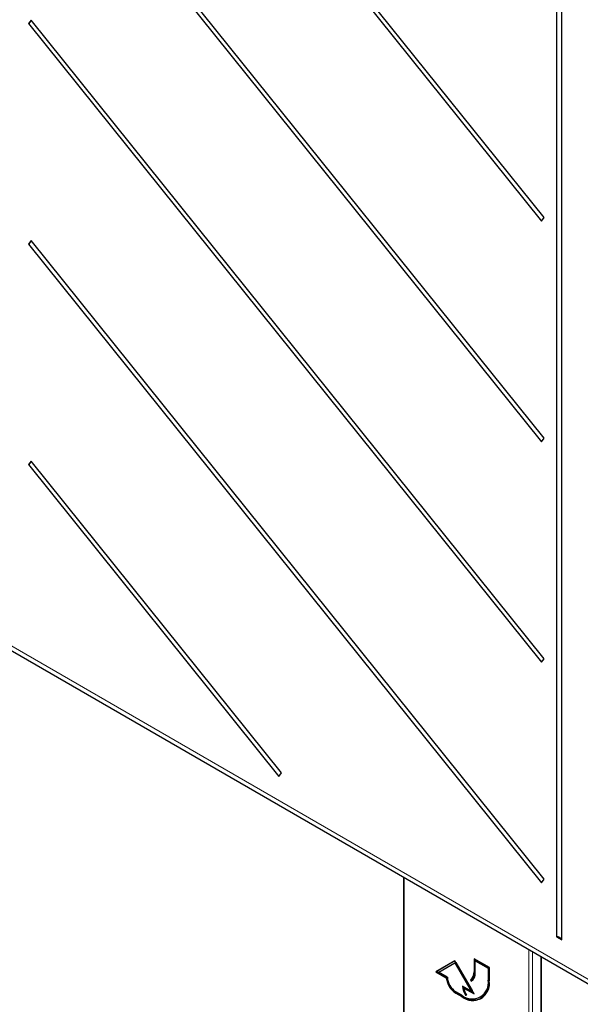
# Paper-space layout 'Blatt2' of a CAD drawing. Header units: millimetres. Extents: x 5 to 418, y 2 to 292.
# Tile 6 of 68: x 71 to 97, y 124 to 169. Entities that reach past the tile are written whole.
import ezdxf

# ---------------------------------------------------------------- set-up
doc = ezdxf.new("R2010")
doc.units = ezdxf.units.MM

psp = doc.layouts.new('Blatt2')

# ---------------------------------------------------------------- linework, layer by layer
at = {"color": 7, "linetype": 'Continuous', "lineweight": 25}
for p, q in [((95.699, 160.137), (71.935, 189.699)), ((71.82, 189.536), (95.584, 159.974)), ((71.82, 179.329), (95.584, 149.767)), ((95.699, 149.931), (71.935, 179.492)), ((96.282, 174.049), (96.282, 126.853)), ((96.516, 126.718), (96.516, 173.914)), ((71.935, 169.285), (71.82, 169.122)), ((71.82, 169.122), (95.584, 139.56)), ((95.699, 139.724), (71.935, 169.285)), ((95.584, 159.974), (95.699, 160.137)), ((71.935, 159.079), (71.82, 158.915)), ((95.699, 129.517), (71.935, 159.079)), ((71.82, 158.915), (95.584, 129.354)), ((95.584, 149.767), (95.699, 149.931)), ((71.935, 148.872), (71.82, 148.708)), ((71.82, 148.708), (83.42, 134.278)), ((83.535, 134.442), (71.935, 148.872)), ((69.997, 140.696), (98.099, 124.474)), ((95.584, 139.56), (95.699, 139.724)), ((83.42, 134.278), (83.535, 134.442)), ((89.184, 129.62), (89.184, 122.534)), ((95.584, 129.354), (95.699, 129.517)), ((96.282, 126.853), (96.516, 126.718)), ((93.164, 125.43), (92.457, 125.839)), ((92.457, 125.839), (92.457, 125.226)), ((92.492, 125.818), (92.492, 125.247)), ((95.548, 125.946), (95.548, 118.86)), ((91.573, 125.736), (90.689, 125.226)), ((91.573, 125.736), (90.725, 125.246)), ((90.817, 125.213), (91.573, 125.65)), ((92.457, 124.206), (91.573, 125.736)), ((91.608, 125.67), (91.573, 125.65)), ((91.573, 125.65), (92.329, 124.341)), ((91.608, 125.67), (92.364, 124.361)), ((92.545, 125.767), (92.51, 125.747)), ((92.51, 125.196), (92.51, 125.747)), ((92.51, 125.747), (93.111, 125.4)), ((92.545, 125.767), (93.146, 125.42)), ((93.146, 125.42), (93.111, 125.4)), ((93.111, 125.4), (93.111, 124.849)), ((93.146, 125.42), (93.146, 124.869)), ((93.164, 124.818), (93.164, 125.43)), ((90.725, 125.246), (90.689, 125.226)), ((90.689, 125.226), (91.17, 124.949)), ((90.725, 125.246), (91.205, 124.969)), ((91.22, 124.981), (90.817, 125.213)), ((91.205, 124.969), (91.17, 124.949)), ((92.327, 124.88), (92.291, 124.86)), ((92.327, 124.88), (92.363, 124.818)), ((92.329, 124.341), (91.927, 124.573)), ((92.015, 124.502), (91.979, 124.481)), ((91.979, 124.481), (92.457, 124.206)), ((92.015, 124.502), (92.422, 124.267)), ((92.291, 124.86), (92.329, 124.795)), ((91.891, 124.144), (91.608, 124.308)), ((91.608, 124.246), (91.891, 124.083)), ((91.644, 124.267), (91.927, 124.103)), ((92.095, 124.169), (92.061, 124.149)), ((92.061, 124.149), (92.108, 124.149)), ((92.364, 124.361), (92.329, 124.341)), ((92.754, 124.059), (92.789, 124.079))]:
    psp.add_line(p, q, dxfattribs=at)
at = {"color": 7, "linetype": 'Continuous', "lineweight": 18}
for p, q in [((69.868, 140.982), (97.969, 124.76)), ((89.22, 129.599), (89.22, 122.483)), ((94.987, 119.154), (94.987, 126.27)), ((95.162, 126.169), (95.162, 119.154)), ((95.584, 125.925), (95.584, 118.809)), ((92.492, 125.247), (92.457, 125.226)), ((93.146, 124.869), (93.111, 124.849)), ((91.644, 124.267), (91.608, 124.246)), ((91.927, 124.103), (91.891, 124.083))]:
    psp.add_line(p, q, dxfattribs=at)
at = {"color": 7, "linetype": 'Continuous', "lineweight": 25}
for centre, radius, start, end in [((71.681, 169.353), 0.269, 301.1455, 344.2068), ((71.681, 159.146), 0.269, 301.1455, 344.2068), ((71.681, 148.939), 0.269, 301.1455, 344.2068), ((96.311, 126.633), 0.222, 22.6329, 97.3724), ((92.137, 125.065), 0.974, 186.8334, 237.1491), ((92.172, 125.085), 0.974, 186.8334, 237.1491), ((92.064, 125.02), 0.845, 182.6055, 237.3945), ((92.056, 125.187), 0.402, 305.698, 5.6204), ((92.092, 125.207), 0.402, 305.698, 5.6204), ((92.072, 125.153), 0.44, 305.698, 5.6204), ((92.326, 124.765), 0.827, 304.0564, 7.2558), ((92.367, 124.728), 0.753, 230.7967, 9.214), ((92.388, 124.692), 0.786, 230.7967, 9.214), ((92.761, 124.604), 0.835, 182.1237, 213.0088), ((92.749, 124.619), 0.788, 184.9131, 203.6256), ((92.759, 124.593), 0.787, 188.133, 214.2787), ((92.454, 124.839), 0.905, 234.3824, 294.3071)]:
    psp.add_arc(centre, radius, start, end, dxfattribs=at)

doc.saveas('drawing.dxf')
